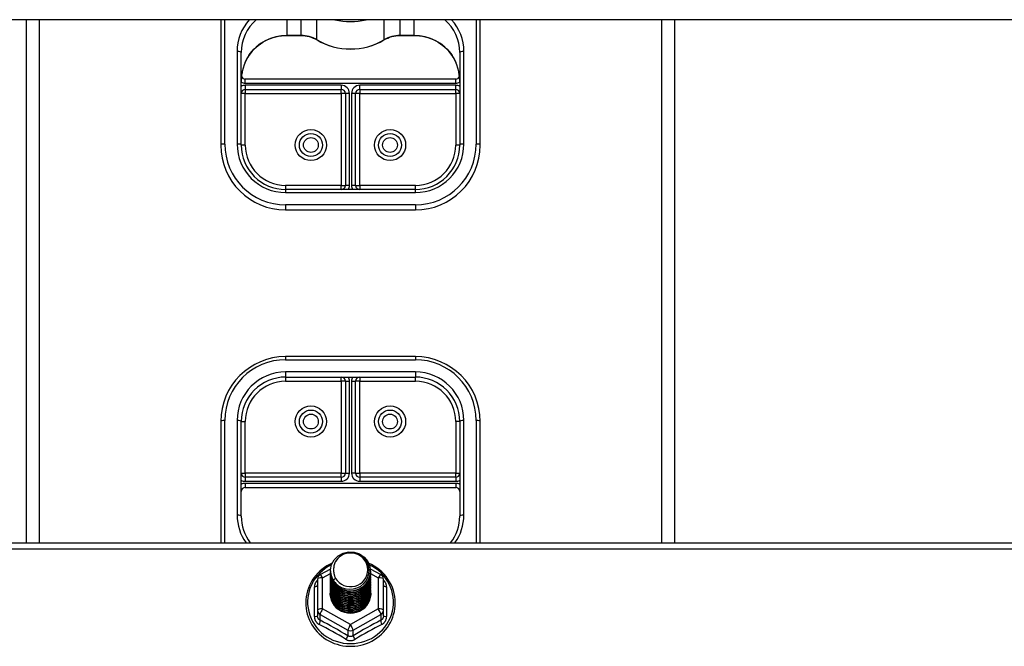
# Model space of a CAD drawing. Header units: inches. Extents: x 56.1 to 140.1, y 40.7 to 61.
# Tile 35 of 89: x 79 to 86.6, y 46.6 to 51.5. Entities that reach past the tile are written whole.
import ezdxf

# ---------------------------------------------------------------- set-up
doc = ezdxf.new("R2010")
doc.units = ezdxf.units.IN
doc.header["$MEASUREMENT"] = 0
doc.layers.add('Visible Edges(ANSI)', color=7, linetype='Continuous', lineweight=25)
doc.layers.add('Visible Tangent Edges(ANSI)', color=7, linetype='Continuous', lineweight=25)

msp = doc.modelspace()

# ---------------------------------------------------------------- linework, layer by layer
at = {"layer": 'Visible Edges(ANSI)'}
for p, q in [((97.1967, 51.4602), (75.5628, 51.4602)), ((79.0628, 51.4602), (79.0628, 47.4313)), ((80.5628, 51.4602), (80.5628, 50.4948)), ((82.5628, 50.4948), (82.5628, 51.4602)), ((84.0628, 47.4313), (84.0628, 51.4602)), ((81.0746, 51.3383), (81.1807, 51.3383)), ((81.9449, 51.3383), (82.051, 51.3383)), ((80.7203, 50.4948), (80.7203, 51.208)), ((82.4053, 51.208), (82.4053, 50.4948)), ((82.3738, 51.0022), (80.7518, 51.0022)), ((80.7518, 50.9234), (81.4919, 50.9234)), ((81.5234, 50.892), (81.5234, 50.1838)), ((81.6022, 50.1838), (81.6022, 50.892)), ((81.6337, 50.9234), (82.3738, 50.9234)), ((82.0628, 50.1523), (81.0628, 50.1523)), ((81.0628, 49.9948), (82.0628, 49.9948)), ((82.0628, 48.8649), (81.0628, 48.8649)), ((81.0628, 48.7074), (82.0628, 48.7074)), ((81.5234, 48.6759), (81.5234, 47.9678)), ((81.6022, 47.9678), (81.6022, 48.6759)), ((80.5628, 48.3649), (80.5628, 47.4313)), ((80.7203, 47.6357), (80.7203, 48.3649)), ((82.4053, 48.3649), (82.4053, 47.6357)), ((82.5628, 47.4313), (82.5628, 48.3649)), ((81.4919, 47.9363), (80.7518, 47.9363)), ((82.3738, 47.9363), (81.6337, 47.9363)), ((80.7518, 47.8575), (82.3738, 47.8575)), ((75.5628, 47.4313), (97.1967, 47.4313)), ((81.329, 47.1861), (81.41, 47.2313)), ((81.4093, 47.2163), (81.4093, 47.2167)), ((81.7148, 47.2317), (81.7966, 47.1861)), ((81.7163, 47.21), (81.7163, 47.2104)), ((81.3089, 47.1517), (81.3089, 46.9121)), ((81.4093, 47.2037), (81.4093, 47.2042)), ((81.4093, 47.1912), (81.4093, 47.1916)), ((81.4093, 47.1787), (81.4093, 47.1791)), ((81.4093, 47.1661), (81.4093, 47.1665)), ((81.4093, 47.1536), (81.4093, 47.154)), ((81.4093, 47.1411), (81.4093, 47.1415)), ((81.7163, 47.1975), (81.7163, 47.1979)), ((81.7163, 47.1849), (81.7163, 47.1853)), ((81.7163, 47.1724), (81.7163, 47.1728)), ((81.7163, 47.1599), (81.7163, 47.1603)), ((81.7163, 47.1473), (81.7163, 47.1477)), ((81.7163, 47.1348), (81.7163, 47.1352)), ((81.8167, 46.9121), (81.8167, 47.1517)), ((81.4093, 47.1285), (81.4093, 47.1289)), ((81.4093, 47.116), (81.4093, 47.1164)), ((81.4093, 47.1034), (81.4093, 47.1038)), ((81.4093, 47.0909), (81.4093, 47.0913)), ((81.4093, 47.0784), (81.4093, 47.0788)), ((81.4093, 47.0658), (81.4093, 47.0662)), ((81.7163, 47.1222), (81.7163, 47.1227)), ((81.7163, 47.1097), (81.7163, 47.1101)), ((81.7163, 47.0972), (81.7163, 47.0976)), ((81.7163, 47.0846), (81.7163, 47.085)), ((81.7163, 47.0721), (81.7163, 47.0725)), ((81.7163, 47.0596), (81.7163, 47.06)), ((81.4093, 47.0533), (81.4093, 47.0537)), ((81.4093, 47.0407), (81.4093, 47.0412)), ((81.7163, 47.047), (81.7163, 47.0474)), ((81.3089, 46.9121), (81.3089, 46.8673)), ((81.8167, 46.8673), (81.8167, 46.9121)), ((81.5441, 46.8963), (81.5431, 46.8906))]:
    msp.add_line(p, q, dxfattribs=at)
at = {"layer": 'Visible Edges(ANSI)', "flags": 128}
for points in [[(80.7779, 51.1834), (80.7904, 51.2007), (80.804, 51.2173), (80.8187, 51.233), (80.8344, 51.2479), (80.851, 51.2617), (80.8685, 51.2746), (80.8867, 51.2864), (80.9057, 51.297), (80.9253, 51.3066), (80.9456, 51.3149), (80.9663, 51.322), (80.9875, 51.3279), (81.0089, 51.3324), (81.0307, 51.3357), (81.0526, 51.3377), (81.0746, 51.3383)], [(81.1807, 51.3383), (81.1971, 51.3378), (81.2134, 51.3362), (81.2295, 51.3334), (81.2454, 51.3297), (81.2609, 51.3248), (81.2761, 51.319), (81.2908, 51.3121), (81.305, 51.3043)], [(81.8206, 51.3043), (81.8347, 51.3121), (81.8495, 51.319), (81.8647, 51.3248), (81.8802, 51.3297), (81.8961, 51.3334), (81.9122, 51.3362), (81.9285, 51.3378), (81.9449, 51.3383)], [(82.051, 51.3383), (82.073, 51.3377), (82.0949, 51.3357), (82.1167, 51.3324), (82.1381, 51.3279), (82.1593, 51.322), (82.18, 51.3149), (82.2002, 51.3066), (82.2199, 51.297), (82.2389, 51.2864), (82.2571, 51.2746), (82.2746, 51.2617), (82.2912, 51.2479), (82.3069, 51.233), (82.3216, 51.2173), (82.3352, 51.2007), (82.3477, 51.1834)], [(81.305, 51.3043), (81.3345, 51.2881), (81.3651, 51.2738), (81.3966, 51.2617), (81.4289, 51.2516), (81.4618, 51.2438), (81.4952, 51.2382), (81.5289, 51.2348), (81.5628, 51.2337), (81.5967, 51.2348), (81.6304, 51.2382), (81.6638, 51.2438), (81.6967, 51.2516), (81.729, 51.2617), (81.7605, 51.2738), (81.7911, 51.2881), (81.8206, 51.3043)], [(80.7779, 51.1834), (80.7709, 51.1726), (80.7644, 51.1613), (80.7526, 51.1376), (80.7426, 51.1128), (80.7346, 51.0872), (80.7283, 51.061), (80.7238, 51.0344), (80.7212, 51.0075), (80.7203, 50.9807)], [(82.4053, 50.9807), (82.4044, 51.0075), (82.4018, 51.0344), (82.3973, 51.061), (82.391, 51.0872), (82.383, 51.1128), (82.373, 51.1376), (82.3612, 51.1613), (82.3547, 51.1726), (82.3477, 51.1834)], [(80.7203, 47.6357), (80.7214, 47.6083), (80.7248, 47.5812), (80.7305, 47.5544), (80.7383, 47.5281), (80.7483, 47.5025), (80.7604, 47.4777), (80.7746, 47.454), (80.7907, 47.4313)], [(82.3349, 47.4313), (82.351, 47.454), (82.3652, 47.4777), (82.3773, 47.5025), (82.3873, 47.5281), (82.3951, 47.5544), (82.4008, 47.5812), (82.4042, 47.6083), (82.4053, 47.6357)], [(81.4302, 47.143), (81.4137, 47.1815), (81.4094, 47.223), (81.4175, 47.264), (81.4373, 47.301), (81.4673, 47.3312), (81.5051, 47.3519), (81.5475, 47.3615), (81.5911, 47.3591), (81.6325, 47.3449), (81.6682, 47.32), (81.6954, 47.2864), (81.7118, 47.2467), (81.7162, 47.2041), (81.7082, 47.162), (81.6884, 47.1237), (81.6584, 47.0924), (81.6207, 47.0705), (81.5783, 47.0598), (81.5346, 47.061), (81.4932, 47.074), (81.4575, 47.0977), (81.4303, 47.1302), (81.4138, 47.1688), (81.4094, 47.2102)], [(81.447, 47.2876), (81.4457, 47.2851), (81.4445, 47.2826), (81.4433, 47.28), (81.4422, 47.2774), (81.4412, 47.2748), (81.4402, 47.2721), (81.4392, 47.2695), (81.4384, 47.2668), (81.4376, 47.2641), (81.4368, 47.2614), (81.4361, 47.2587), (81.4355, 47.2559), (81.435, 47.2532), (81.4345, 47.2504), (81.4341, 47.2476), (81.4337, 47.2448), (81.4334, 47.2421), (81.4331, 47.2393), (81.433, 47.2365), (81.4329, 47.2337), (81.4328, 47.2309), (81.4328, 47.2281), (81.4329, 47.2253), (81.4331, 47.2224)], [(81.4488, 47.1183), (81.4715, 47.0995), (81.4977, 47.0853), (81.5263, 47.0764), (81.5561, 47.0732), (81.5861, 47.0758), (81.615, 47.0841), (81.6416, 47.0979), (81.6648, 47.1166), (81.6836, 47.1394), (81.6972, 47.1656), (81.7051, 47.1938), (81.7068, 47.223), (81.7022, 47.2519), (81.6916, 47.2793), (81.6753, 47.3039), (81.654, 47.3246), (81.6288, 47.3405), (81.6006, 47.3508), (81.5709, 47.3551), (81.541, 47.353), (81.5123, 47.3447), (81.4863, 47.3306), (81.4641, 47.3112), (81.447, 47.2876)], [(81.4214, 47.2737), (81.4006, 47.2638), (81.3806, 47.2527), (81.3614, 47.2402), (81.3431, 47.2265), (81.3258, 47.2117), (81.3095, 47.1958), (81.2944, 47.1788), (81.2804, 47.1609), (81.2678, 47.1421), (81.2564, 47.1225), (81.2464, 47.1022), (81.2379, 47.0814), (81.2308, 47.06), (81.2252, 47.0382), (81.2212, 47.016), (81.2186, 46.9937), (81.2177, 46.9712), (81.2182, 46.9487), (81.2204, 46.9264), (81.2241, 46.9042), (81.2293, 46.8823), (81.236, 46.8608), (81.2442, 46.8397), (81.2538, 46.8193), (81.2648, 46.7996), (81.2772, 46.7806), (81.2908, 46.7624), (81.3056, 46.7452), (81.3216, 46.729), (81.3387, 46.7139), (81.3568, 46.6999), (81.3758, 46.6872), (81.3956, 46.6757), (81.4162, 46.6655), (81.4374, 46.6567), (81.4591, 46.6492), (81.4814, 46.6432), (81.504, 46.6387), (81.5268, 46.6356), (81.5498, 46.634), (81.5729, 46.6339), (81.5959, 46.6353), (81.6188, 46.6382), (81.6414, 46.6426), (81.6637, 46.6484), (81.6856, 46.6557), (81.7068, 46.6643), (81.7275, 46.6743), (81.7474, 46.6857), (81.7665, 46.6983), (81.7847, 46.7121), (81.8019, 46.7271), (81.818, 46.7432), (81.833, 46.7602), (81.8468, 46.7783), (81.8593, 46.7972), (81.8705, 46.8168), (81.8803, 46.8372), (81.8887, 46.8581), (81.8956, 46.8796), (81.901, 46.9014), (81.9048, 46.9236), (81.9072, 46.946), (81.908, 46.9684)], [(81.4093, 47.2163), (81.4093, 47.2118), (81.4095, 47.2073), (81.4099, 47.2029), (81.4104, 47.1984), (81.411, 47.194), (81.4118, 47.1896), (81.4128, 47.1852), (81.4138, 47.1808), (81.415, 47.1765), (81.4164, 47.1722), (81.4179, 47.168), (81.4195, 47.1638), (81.4212, 47.1596), (81.4231, 47.1555), (81.4251, 47.1515), (81.4273, 47.1475), (81.4295, 47.1436), (81.4319, 47.1397), (81.4344, 47.136), (81.4371, 47.1323), (81.4398, 47.1286), (81.4427, 47.1251), (81.4457, 47.1217), (81.4488, 47.1183)], [(81.4093, 47.2037), (81.4106, 47.1846), (81.4145, 47.1658), (81.4209, 47.1477), (81.4298, 47.1306), (81.441, 47.1147), (81.4542, 47.1003), (81.4693, 47.0878), (81.486, 47.0773), (81.504, 47.0689), (81.5231, 47.0629), (81.5428, 47.0594), (81.5628, 47.0584), (81.5828, 47.0599), (81.6025, 47.064), (81.6216, 47.0705), (81.6396, 47.0793), (81.6563, 47.0904), (81.6714, 47.1035), (81.6846, 47.1183), (81.6958, 47.1347), (81.7047, 47.1524), (81.7111, 47.1711), (81.715, 47.1904), (81.7163, 47.21)], [(81.4331, 47.2224), (81.4329, 47.2196), (81.4329, 47.2168), (81.4329, 47.214), (81.4329, 47.2112), (81.433, 47.2084), (81.4332, 47.2056), (81.4335, 47.2028), (81.4338, 47.2001), (81.4342, 47.1973), (81.4346, 47.1945), (81.4351, 47.1918), (81.4357, 47.189), (81.4363, 47.1863), (81.437, 47.1835), (81.4378, 47.1808), (81.4386, 47.1781), (81.4395, 47.1755), (81.4404, 47.1728), (81.4414, 47.1702), (81.4425, 47.1675), (81.4436, 47.165), (81.4448, 47.1624), (81.446, 47.1599), (81.4473, 47.1573)], [(81.908, 46.9684), (81.907, 46.9927), (81.9043, 47.0167), (81.8998, 47.0406), (81.8936, 47.064), (81.8856, 47.087), (81.8759, 47.1093), (81.8645, 47.1309), (81.8517, 47.1516), (81.8373, 47.1714), (81.8214, 47.19), (81.8042, 47.2076), (81.7858, 47.2238), (81.7662, 47.2388), (81.7456, 47.2523), (81.724, 47.2643), (81.7016, 47.2748)], [(81.4093, 47.1912), (81.4106, 47.1721), (81.4145, 47.1533), (81.4209, 47.1352), (81.4298, 47.118), (81.441, 47.1021), (81.4542, 47.0878), (81.4693, 47.0752), (81.486, 47.0647), (81.504, 47.0564), (81.5231, 47.0504), (81.5428, 47.0469), (81.5628, 47.0459), (81.5828, 47.0474), (81.6025, 47.0514), (81.6216, 47.058), (81.6396, 47.0668), (81.6563, 47.0779), (81.6714, 47.0909), (81.6846, 47.1058), (81.6958, 47.1222), (81.7047, 47.1399), (81.7111, 47.1585), (81.715, 47.1778), (81.7163, 47.1975)], [(81.4093, 47.1787), (81.4106, 47.1595), (81.4145, 47.1408), (81.4209, 47.1226), (81.4298, 47.1055), (81.441, 47.0896), (81.4542, 47.0752), (81.4693, 47.0627), (81.486, 47.0522), (81.504, 47.0438), (81.5231, 47.0379), (81.5428, 47.0343), (81.5628, 47.0333), (81.5828, 47.0349), (81.6025, 47.0389), (81.6216, 47.0454), (81.6396, 47.0543), (81.6563, 47.0653), (81.6714, 47.0784), (81.6846, 47.0932), (81.6958, 47.1097), (81.7047, 47.1273), (81.7111, 47.146), (81.715, 47.1653), (81.7163, 47.1849)], [(81.4093, 47.1661), (81.4106, 47.147), (81.4145, 47.1282), (81.4209, 47.1101), (81.4298, 47.0929), (81.441, 47.077), (81.4542, 47.0627), (81.4693, 47.0502), (81.486, 47.0396), (81.504, 47.0313), (81.5231, 47.0253), (81.5428, 47.0218), (81.5628, 47.0208), (81.5828, 47.0223), (81.6025, 47.0264), (81.6216, 47.0329), (81.6396, 47.0417), (81.6563, 47.0528), (81.6714, 47.0658), (81.6846, 47.0807), (81.6958, 47.0971), (81.7047, 47.1148), (81.7111, 47.1334), (81.715, 47.1528), (81.7163, 47.1724)], [(81.4093, 47.1536), (81.4106, 47.1345), (81.4145, 47.1157), (81.4209, 47.0976), (81.4298, 47.0804), (81.441, 47.0645), (81.4542, 47.0502), (81.4693, 47.0376), (81.486, 47.0271), (81.504, 47.0188), (81.5231, 47.0128), (81.5428, 47.0093), (81.5628, 47.0082), (81.5828, 47.0098), (81.6025, 47.0138), (81.6216, 47.0203), (81.6396, 47.0292), (81.6563, 47.0402), (81.6714, 47.0533), (81.6846, 47.0682), (81.6958, 47.0846), (81.7047, 47.1023), (81.7111, 47.1209), (81.715, 47.1402), (81.7163, 47.1599)], [(81.4093, 47.1411), (81.4106, 47.1219), (81.4145, 47.1031), (81.4209, 47.085), (81.4298, 47.0679), (81.441, 47.052), (81.4542, 47.0376), (81.4693, 47.0251), (81.486, 47.0146), (81.504, 47.0062), (81.5231, 47.0002), (81.5428, 46.9967), (81.5628, 46.9957), (81.5828, 46.9972), (81.6025, 47.0013), (81.6216, 47.0078), (81.6396, 47.0166), (81.6563, 47.0277), (81.6714, 47.0408), (81.6846, 47.0556), (81.6958, 47.072), (81.7047, 47.0897), (81.7111, 47.1084), (81.715, 47.1277), (81.7163, 47.1473)], [(81.4093, 47.1285), (81.4106, 47.1094), (81.4145, 47.0906), (81.4209, 47.0725), (81.4298, 47.0553), (81.441, 47.0394), (81.4542, 47.0251), (81.4693, 47.0125), (81.486, 47.002), (81.504, 46.9937), (81.5231, 46.9877), (81.5428, 46.9842), (81.5628, 46.9832), (81.5828, 46.9847), (81.6025, 46.9888), (81.6216, 46.9953), (81.6396, 47.0041), (81.6563, 47.0152), (81.6714, 47.0282), (81.6846, 47.0431), (81.6958, 47.0595), (81.7047, 47.0772), (81.7111, 47.0958), (81.715, 47.1151), (81.7163, 47.1348)], [(81.7162, 47.204), (81.7157, 47.1838), (81.7124, 47.1638), (81.7064, 47.1445), (81.6978, 47.1261), (81.6868, 47.109), (81.6735, 47.0935), (81.6583, 47.0798), (81.6413, 47.0682), (81.6229, 47.0589), (81.6035, 47.0521), (81.5833, 47.0479), (81.5627, 47.0463), (81.5422, 47.0474), (81.522, 47.0511), (81.5025, 47.0574), (81.4842, 47.0662), (81.4672, 47.0772), (81.452, 47.0904), (81.4387, 47.1054), (81.4277, 47.122), (81.4192, 47.1398), (81.4132, 47.1586), (81.4099, 47.178), (81.4094, 47.1977)], [(81.7162, 47.1914), (81.7157, 47.1712), (81.7124, 47.1513), (81.7064, 47.132), (81.6978, 47.1136), (81.6868, 47.0965), (81.6735, 47.0809), (81.6583, 47.0673), (81.6413, 47.0557), (81.6229, 47.0464), (81.6035, 47.0396), (81.5833, 47.0353), (81.5627, 47.0337), (81.5422, 47.0348), (81.522, 47.0385), (81.5025, 47.0449), (81.4842, 47.0536), (81.4672, 47.0647), (81.452, 47.0778), (81.4387, 47.0928), (81.4277, 47.1094), (81.4192, 47.1273), (81.4132, 47.1461), (81.4099, 47.1655), (81.4094, 47.1851)], [(81.7162, 47.1789), (81.7157, 47.1587), (81.7124, 47.1388), (81.7064, 47.1194), (81.6978, 47.101), (81.6868, 47.0839), (81.6735, 47.0684), (81.6583, 47.0547), (81.6413, 47.0431), (81.6229, 47.0339), (81.6035, 47.027), (81.5833, 47.0228), (81.5627, 47.0212), (81.5422, 47.0223), (81.522, 47.026), (81.5025, 47.0323), (81.4842, 47.0411), (81.4672, 47.0521), (81.452, 47.0653), (81.4387, 47.0803), (81.4277, 47.0969), (81.4192, 47.1147), (81.4132, 47.1335), (81.4099, 47.153), (81.4094, 47.1726)], [(81.7162, 47.1663), (81.7157, 47.1461), (81.7124, 47.1262), (81.7064, 47.1069), (81.6978, 47.0885), (81.6868, 47.0714), (81.6735, 47.0559), (81.6583, 47.0422), (81.6413, 47.0306), (81.6229, 47.0213), (81.6035, 47.0145), (81.5833, 47.0103), (81.5627, 47.0087), (81.5422, 47.0097), (81.522, 47.0135), (81.5025, 47.0198), (81.4842, 47.0285), (81.4672, 47.0396), (81.452, 47.0528), (81.4387, 47.0678), (81.4277, 47.0844), (81.4192, 47.1022), (81.4132, 47.121), (81.4099, 47.1404), (81.4094, 47.1601)], [(81.7162, 47.1538), (81.7157, 47.1336), (81.7124, 47.1137), (81.7064, 47.0943), (81.6978, 47.076), (81.6868, 47.0589), (81.6735, 47.0433), (81.6583, 47.0296), (81.6413, 47.0181), (81.6229, 47.0088), (81.6035, 47.002), (81.5833, 46.9977), (81.5627, 46.9961), (81.5422, 46.9972), (81.522, 47.0009), (81.5025, 47.0072), (81.4842, 47.016), (81.4672, 47.0271), (81.452, 47.0402), (81.4387, 47.0552), (81.4277, 47.0718), (81.4192, 47.0897), (81.4132, 47.1085), (81.4099, 47.1279), (81.4094, 47.1475)], [(81.7162, 47.1413), (81.7157, 47.1211), (81.7124, 47.1011), (81.7064, 47.0818), (81.6978, 47.0634), (81.6868, 47.0463), (81.6735, 47.0308), (81.6583, 47.0171), (81.6413, 47.0055), (81.6229, 46.9962), (81.6035, 46.9894), (81.5833, 46.9852), (81.5627, 46.9836), (81.5422, 46.9847), (81.522, 46.9884), (81.5025, 46.9947), (81.4842, 47.0035), (81.4672, 47.0145), (81.452, 47.0277), (81.4387, 47.0427), (81.4277, 47.0593), (81.4192, 47.0771), (81.4132, 47.0959), (81.4099, 47.1153), (81.4094, 47.135)], [(81.4473, 47.1573), (81.4466, 47.1567), (81.4459, 47.1561), (81.4452, 47.1555), (81.4444, 47.1549), (81.4437, 47.1543), (81.443, 47.1537), (81.4423, 47.1531), (81.4416, 47.1525), (81.4409, 47.1519), (81.4402, 47.1513), (81.4394, 47.1507), (81.4387, 47.1501), (81.438, 47.1495), (81.4373, 47.1489), (81.4366, 47.1483), (81.4359, 47.1477), (81.4352, 47.1471), (81.4344, 47.1466), (81.4337, 47.146), (81.433, 47.1454), (81.4323, 47.1448), (81.4316, 47.1442), (81.4309, 47.1436), (81.4302, 47.143)], [(81.4093, 47.116), (81.4106, 47.0969), (81.4145, 47.0781), (81.4209, 47.0599), (81.4298, 47.0428), (81.441, 47.0269), (81.4542, 47.0126), (81.4693, 47), (81.486, 46.9895), (81.504, 46.9812), (81.5231, 46.9752), (81.5428, 46.9716), (81.5628, 46.9706), (81.5828, 46.9722), (81.6025, 46.9762), (81.6216, 46.9827), (81.6396, 46.9916), (81.6563, 47.0026), (81.6714, 47.0157), (81.6846, 47.0306), (81.6958, 47.047), (81.7047, 47.0646), (81.7111, 47.0833), (81.715, 47.1026), (81.7163, 47.1222)], [(81.4093, 47.1034), (81.4106, 47.0843), (81.4145, 47.0655), (81.4209, 47.0474), (81.4298, 47.0302), (81.441, 47.0144), (81.4542, 47), (81.4693, 46.9875), (81.486, 46.9769), (81.504, 46.9686), (81.5231, 46.9626), (81.5428, 46.9591), (81.5628, 46.9581), (81.5828, 46.9596), (81.6025, 46.9637), (81.6216, 46.9702), (81.6396, 46.979), (81.6563, 46.9901), (81.6714, 47.0031), (81.6846, 47.018), (81.6958, 47.0344), (81.7047, 47.0521), (81.7111, 47.0708), (81.715, 47.0901), (81.7163, 47.1097)], [(81.4093, 47.0909), (81.4106, 47.0718), (81.4145, 47.053), (81.4209, 47.0349), (81.4298, 47.0177), (81.441, 47.0018), (81.4542, 46.9875), (81.4693, 46.9749), (81.486, 46.9644), (81.504, 46.9561), (81.5231, 46.9501), (81.5428, 46.9466), (81.5628, 46.9456), (81.5828, 46.9471), (81.6025, 46.9511), (81.6216, 46.9576), (81.6396, 46.9665), (81.6563, 46.9775), (81.6714, 46.9906), (81.6846, 47.0055), (81.6958, 47.0219), (81.7047, 47.0396), (81.7111, 47.0582), (81.715, 47.0775), (81.7163, 47.0972)], [(81.4093, 47.0784), (81.4106, 47.0592), (81.4145, 47.0405), (81.4209, 47.0223), (81.4298, 47.0052), (81.441, 46.9893), (81.4542, 46.9749), (81.4693, 46.9624), (81.486, 46.9519), (81.504, 46.9435), (81.5231, 46.9376), (81.5428, 46.934), (81.5628, 46.933), (81.5828, 46.9345), (81.6025, 46.9386), (81.6216, 46.9451), (81.6396, 46.954), (81.6563, 46.965), (81.6714, 46.9781), (81.6846, 46.9929), (81.6958, 47.0093), (81.7047, 47.027), (81.7111, 47.0457), (81.715, 47.065), (81.7163, 47.0846)], [(81.4093, 47.0658), (81.4106, 47.0467), (81.4145, 47.0279), (81.4209, 47.0098), (81.4298, 46.9926), (81.441, 46.9767), (81.4542, 46.9624), (81.4693, 46.9499), (81.486, 46.9393), (81.504, 46.931), (81.5231, 46.925), (81.5428, 46.9215), (81.5628, 46.9205), (81.5828, 46.922), (81.6025, 46.9261), (81.6216, 46.9326), (81.6396, 46.9414), (81.6563, 46.9525), (81.6714, 46.9655), (81.6846, 46.9804), (81.6958, 46.9968), (81.7047, 47.0145), (81.7111, 47.0331), (81.715, 47.0524), (81.7163, 47.0721)], [(81.4093, 47.0533), (81.4106, 47.0342), (81.4145, 47.0154), (81.4209, 46.9972), (81.4298, 46.9801), (81.441, 46.9642), (81.4542, 46.9499), (81.4693, 46.9373), (81.486, 46.9268), (81.504, 46.9185), (81.5231, 46.9125), (81.5428, 46.9089), (81.5628, 46.9079), (81.5828, 46.9095), (81.6025, 46.9135), (81.6216, 46.92), (81.6396, 46.9289), (81.6563, 46.9399), (81.6714, 46.953), (81.6846, 46.9679), (81.6958, 46.9843), (81.7047, 47.0019), (81.7111, 47.0206), (81.715, 47.0399), (81.7163, 47.0596)], [(81.7162, 47.1287), (81.7157, 47.1085), (81.7124, 47.0886), (81.7064, 47.0693), (81.6978, 47.0509), (81.6868, 47.0338), (81.6735, 47.0182), (81.6583, 47.0046), (81.6413, 46.993), (81.6229, 46.9837), (81.6035, 46.9769), (81.5833, 46.9726), (81.5627, 46.971), (81.5422, 46.9721), (81.522, 46.9759), (81.5025, 46.9822), (81.4842, 46.9909), (81.4672, 47.002), (81.452, 47.0151), (81.4387, 47.0302), (81.4277, 47.0467), (81.4192, 47.0646), (81.4132, 47.0834), (81.4099, 47.1028), (81.4094, 47.1224)], [(81.7162, 47.1162), (81.7157, 47.096), (81.7124, 47.0761), (81.7064, 47.0567), (81.6978, 47.0383), (81.6868, 47.0212), (81.6735, 47.0057), (81.6583, 46.992), (81.6413, 46.9805), (81.6229, 46.9712), (81.6035, 46.9643), (81.5833, 46.9601), (81.5627, 46.9585), (81.5422, 46.9596), (81.522, 46.9633), (81.5025, 46.9696), (81.4842, 46.9784), (81.4672, 46.9895), (81.452, 47.0026), (81.4387, 47.0176), (81.4277, 47.0342), (81.4192, 47.0521), (81.4132, 47.0709), (81.4099, 47.0903), (81.4094, 47.1099)], [(81.7162, 47.1036), (81.7157, 47.0835), (81.7124, 47.0635), (81.7064, 47.0442), (81.6978, 47.0258), (81.6868, 47.0087), (81.6735, 46.9932), (81.6583, 46.9795), (81.6413, 46.9679), (81.6229, 46.9586), (81.6035, 46.9518), (81.5833, 46.9476), (81.5627, 46.946), (81.5422, 46.947), (81.522, 46.9508), (81.5025, 46.9571), (81.4842, 46.9659), (81.4672, 46.9769), (81.452, 46.9901), (81.4387, 47.0051), (81.4277, 47.0217), (81.4192, 47.0395), (81.4132, 47.0583), (81.4099, 47.0777), (81.4094, 47.0974)], [(81.7162, 47.0911), (81.7157, 47.0709), (81.7124, 47.051), (81.7064, 47.0316), (81.6978, 47.0133), (81.6868, 46.9962), (81.6735, 46.9806), (81.6583, 46.967), (81.6413, 46.9554), (81.6229, 46.9461), (81.6035, 46.9393), (81.5833, 46.935), (81.5627, 46.9334), (81.5422, 46.9345), (81.522, 46.9382), (81.5025, 46.9445), (81.4842, 46.9533), (81.4672, 46.9644), (81.452, 46.9775), (81.4387, 46.9925), (81.4277, 47.0091), (81.4192, 47.027), (81.4132, 47.0458), (81.4099, 47.0652), (81.4094, 47.0848)], [(81.7162, 47.0786), (81.7157, 47.0584), (81.7124, 47.0384), (81.7064, 47.0191), (81.6978, 47.0007), (81.6868, 46.9836), (81.6735, 46.9681), (81.6583, 46.9544), (81.6413, 46.9428), (81.6229, 46.9336), (81.6035, 46.9267), (81.5833, 46.9225), (81.5627, 46.9209), (81.5422, 46.922), (81.522, 46.9257), (81.5025, 46.932), (81.4842, 46.9408), (81.4672, 46.9518), (81.452, 46.965), (81.4387, 46.98), (81.4277, 46.9966), (81.4192, 47.0144), (81.4132, 47.0332), (81.4099, 47.0526), (81.4094, 47.0723)], [(81.7162, 47.066), (81.7157, 47.0458), (81.7124, 47.0259), (81.7064, 47.0066), (81.6978, 46.9882), (81.6868, 46.9711), (81.6735, 46.9556), (81.6583, 46.9419), (81.6413, 46.9303), (81.6229, 46.921), (81.6035, 46.9142), (81.5833, 46.9099), (81.5627, 46.9084), (81.5422, 46.9094), (81.522, 46.9132), (81.5025, 46.9195), (81.4842, 46.9282), (81.4672, 46.9393), (81.452, 46.9525), (81.4387, 46.9675), (81.4277, 46.984), (81.4192, 47.0019), (81.4132, 47.0207), (81.4099, 47.0401), (81.4094, 47.0598)], [(81.4093, 47.0407), (81.4106, 47.0216), (81.4145, 47.0028), (81.4209, 46.9847), (81.4298, 46.9676), (81.441, 46.9517), (81.4542, 46.9373), (81.4693, 46.9248), (81.486, 46.9142), (81.504, 46.9059), (81.5231, 46.8999), (81.5428, 46.8964), (81.5628, 46.8954), (81.5828, 46.8969), (81.6025, 46.901), (81.6216, 46.9075), (81.6396, 46.9163), (81.6563, 46.9274), (81.6714, 46.9405), (81.6846, 46.9553), (81.6958, 46.9717), (81.7047, 46.9894), (81.7111, 47.0081), (81.715, 47.0274), (81.7163, 47.047)], [(81.7162, 47.0535), (81.7157, 47.0333), (81.7124, 47.0134), (81.7064, 46.994), (81.6978, 46.9757), (81.6868, 46.9585), (81.6735, 46.943), (81.6583, 46.9293), (81.6413, 46.9178), (81.6229, 46.9085), (81.6035, 46.9017), (81.5833, 46.8974), (81.5627, 46.8958), (81.5422, 46.8969), (81.522, 46.9006), (81.5025, 46.9069), (81.4842, 46.9157), (81.4672, 46.9268), (81.452, 46.9399), (81.4387, 46.9549), (81.4277, 46.9715), (81.4192, 46.9894), (81.4132, 47.0082), (81.4099, 47.0276), (81.4094, 47.0472)], [(81.5431, 46.8906), (81.5361, 46.8918), (81.5293, 46.8932), (81.5225, 46.8949), (81.5159, 46.8969), (81.5093, 46.8992), (81.5029, 46.9017), (81.4965, 46.9046), (81.4903, 46.9077), (81.4843, 46.9111), (81.4784, 46.9147), (81.4727, 46.9186), (81.4672, 46.9228), (81.4619, 46.9271), (81.4568, 46.9317), (81.4519, 46.9365), (81.4473, 46.9415), (81.4429, 46.9468), (81.4387, 46.9522), (81.4348, 46.9578), (81.4312, 46.9635), (81.4279, 46.9694), (81.4248, 46.9755), (81.4221, 46.9816), (81.4196, 46.9879)]]:
    msp.add_lwpolyline(points, dxfattribs=at)
at = {"layer": 'Visible Edges(ANSI)'}
for centre in [(81.2577, 50.4948), (81.8679, 50.4948), (81.2577, 48.3649), (81.8679, 48.3649)]:
    msp.add_circle(centre, 0.0886, dxfattribs=at)
for centre, radius, start, end in [((80.7518, 51.0337), 0.0315, 201.14813, 270), ((82.3738, 51.0337), 0.0315, 270, 338.85185), ((80.7518, 50.892), 0.0315, 90, 180), ((81.4919, 50.892), 0.0315, 0, 90), ((81.6337, 50.892), 0.0315, 90, 180), ((82.3738, 50.892), 0.0315, 0, 90), ((81.0628, 50.4948), 0.5, 180, 270), ((81.0628, 50.4948), 0.3425, 180, 270), ((82.0628, 50.4948), 0.3425, 270, 0), ((82.0628, 50.4948), 0.5, 270, 0), ((81.4919, 50.1838), 0.0315, 270, 0), ((81.6337, 50.1838), 0.0315, 180, 270), ((81.0628, 48.3649), 0.5, 90, 180), ((82.0628, 48.3649), 0.5, 0, 90), ((81.0628, 48.3649), 0.3425, 90, 180), ((81.4919, 48.6759), 0.0315, 0, 90), ((81.6337, 48.6759), 0.0315, 90, 180), ((82.0628, 48.3649), 0.3425, 0, 90), ((80.7518, 47.9678), 0.0315, 180, 270), ((81.4919, 47.9678), 0.0315, 270, 0), ((81.6337, 47.9678), 0.0315, 180, 270), ((82.3738, 47.9678), 0.0315, 270, 0), ((80.7518, 47.826), 0.0315, 90, 180), ((82.3738, 47.826), 0.0315, 0, 90), ((81.3482, 47.1517), 0.0394, 119.17447, 180), ((81.7774, 47.1517), 0.0394, 0, 60.82553)]:
    msp.add_arc(centre, radius, start, end, dxfattribs=at)
for centre, major_axis, start_param, end_param in [((81.5628, 47.2228), (0.1339, 0), 3.671471, 8.899926), ((81.5628, 47.2177), (0.1535, 0), 3.669461, 3.875388), ((81.5628, 47.042), (-0.1585, 0), 6.033204, 9.676411)]:
    msp.add_ellipse(centre, major_axis=major_axis, ratio=0.966998, start_param=start_param, end_param=end_param, dxfattribs=at)
at = {"layer": 'Visible Tangent Edges(ANSI)'}
for p, q in [((79.1618, 51.4602), (79.1618, 47.4313)), ((80.5943, 50.5028), (80.5943, 51.4602)), ((81.0746, 51.3394), (81.0746, 51.4602)), ((81.1807, 51.4602), (81.1807, 51.3394)), ((81.3046, 51.3054), (81.3046, 51.4602)), ((81.821, 51.4602), (81.821, 51.3054)), ((81.9449, 51.3394), (81.9449, 51.4602)), ((82.051, 51.4602), (82.051, 51.3394)), ((82.5313, 51.4602), (82.5313, 50.5028)), ((83.9638, 47.4313), (83.9638, 51.4602)), ((81.0746, 51.3394), (81.0746, 51.3383)), ((81.1807, 51.3394), (81.0746, 51.3394)), ((81.1807, 51.3394), (81.1807, 51.3383)), ((81.9449, 51.3394), (81.9449, 51.3383)), ((82.051, 51.3394), (81.9449, 51.3394)), ((82.051, 51.3394), (82.051, 51.3383)), ((80.6888, 51.216), (80.6888, 50.5028)), ((82.4368, 50.5028), (82.4368, 51.216)), ((80.7518, 50.9707), (80.7518, 51.0022)), ((80.7518, 50.9707), (82.3738, 50.9707)), ((81.4919, 50.9549), (80.7518, 50.9549)), ((80.7518, 50.9549), (80.7518, 50.9234)), ((81.4919, 50.9549), (81.4919, 50.9234)), ((81.6337, 50.9234), (81.6337, 50.9549)), ((82.3738, 50.9549), (81.6337, 50.9549)), ((82.3738, 50.9707), (82.3738, 51.0022)), ((82.3738, 50.9234), (82.3738, 50.9549)), ((80.7518, 50.892), (80.7203, 50.892)), ((80.7518, 50.9234), (80.7518, 50.892)), ((80.7518, 50.892), (81.4919, 50.892)), ((80.7518, 50.4948), (80.7518, 50.892)), ((81.4919, 50.892), (81.4919, 50.9234)), ((81.4919, 50.892), (81.4919, 50.1838)), ((81.5234, 50.892), (81.4919, 50.892)), ((81.5549, 50.892), (81.5234, 50.892)), ((81.5549, 50.1838), (81.5549, 50.892)), ((81.6022, 50.892), (81.5707, 50.892)), ((81.5707, 50.892), (81.5707, 50.1838)), ((81.6337, 50.892), (81.6022, 50.892)), ((81.6337, 50.9234), (81.6337, 50.892)), ((81.6337, 50.892), (82.3738, 50.892)), ((81.6337, 50.1838), (81.6337, 50.892)), ((82.3738, 50.892), (82.3738, 50.9234)), ((82.3738, 50.892), (82.3738, 50.4948)), ((82.4053, 50.892), (82.3738, 50.892)), ((80.7518, 50.4948), (80.7203, 50.4948)), ((82.4053, 50.4948), (82.3738, 50.4948)), ((81.4919, 50.1838), (81.0628, 50.1838)), ((81.0628, 50.1838), (81.0628, 50.1523)), ((81.4919, 50.1523), (81.4919, 50.1838)), ((81.4919, 50.1838), (81.5234, 50.1838)), ((81.5549, 50.1838), (81.5234, 50.1838)), ((81.6022, 50.1838), (81.5707, 50.1838)), ((81.6022, 50.1838), (81.6337, 50.1838)), ((82.0628, 50.1838), (81.6337, 50.1838)), ((81.6337, 50.1838), (81.6337, 50.1523)), ((82.0628, 50.1523), (82.0628, 50.1838)), ((81.0628, 50.1523), (81.0628, 50.1288)), ((81.0628, 50.1288), (82.0628, 50.1288)), ((82.0628, 50.1288), (82.0628, 50.1523)), ((82.0628, 50.0343), (81.0628, 50.0343)), ((81.0628, 50.0343), (81.0628, 49.9948)), ((82.0628, 50.0343), (82.0628, 49.9948)), ((81.0628, 48.8649), (81.0628, 48.8414)), ((81.0628, 48.8414), (82.0628, 48.8414)), ((82.0628, 48.8649), (82.0628, 48.8414)), ((82.0628, 48.7469), (81.0628, 48.7469)), ((81.0628, 48.7469), (81.0628, 48.7074)), ((82.0628, 48.7469), (82.0628, 48.7074)), ((81.0628, 48.7074), (81.0628, 48.6759)), ((81.0628, 48.6759), (81.4919, 48.6759)), ((81.4919, 48.6759), (81.4919, 48.7074)), ((81.4919, 48.6759), (81.4919, 47.9678)), ((81.5234, 48.6759), (81.4919, 48.6759)), ((81.5234, 48.6759), (81.5549, 48.6759)), ((81.5549, 47.9678), (81.5549, 48.6759)), ((81.5707, 48.6759), (81.5707, 47.9678)), ((81.5707, 48.6759), (81.6022, 48.6759)), ((81.6337, 48.6759), (81.6022, 48.6759)), ((81.6337, 48.7074), (81.6337, 48.6759)), ((81.6337, 48.6759), (82.0628, 48.6759)), ((81.6337, 47.9678), (81.6337, 48.6759)), ((82.0628, 48.6759), (82.0628, 48.7074)), ((80.5943, 47.4313), (80.5943, 48.3729)), ((80.6888, 48.3729), (80.6888, 47.6437)), ((80.7203, 48.3649), (80.7518, 48.3649)), ((80.7518, 47.9678), (80.7518, 48.3649)), ((82.3738, 48.3649), (82.3738, 47.9678)), ((82.4053, 48.3649), (82.3738, 48.3649)), ((82.4368, 47.6437), (82.4368, 48.3729)), ((82.5313, 48.3729), (82.5313, 47.4313)), ((80.7203, 47.9678), (80.7518, 47.9678)), ((81.4919, 47.9678), (80.7518, 47.9678)), ((80.7518, 47.9678), (80.7518, 47.9363)), ((80.7518, 47.9363), (80.7518, 47.9048)), ((80.7518, 47.9048), (81.4919, 47.9048)), ((81.4919, 47.9363), (81.4919, 47.9678)), ((81.4919, 47.9678), (81.5234, 47.9678)), ((81.4919, 47.9363), (81.4919, 47.9048)), ((81.5234, 47.9678), (81.5549, 47.9678)), ((81.6022, 47.9678), (81.5707, 47.9678)), ((81.6022, 47.9678), (81.6337, 47.9678)), ((82.3738, 47.9678), (81.6337, 47.9678)), ((81.6337, 47.9678), (81.6337, 47.9363)), ((81.6337, 47.9363), (81.6337, 47.9048)), ((81.6337, 47.9048), (82.3738, 47.9048)), ((82.3738, 47.9678), (82.4053, 47.9678)), ((82.3738, 47.9363), (82.3738, 47.9678)), ((82.3738, 47.9363), (82.3738, 47.9048)), ((80.7518, 47.889), (80.7518, 47.8575)), ((82.3738, 47.889), (80.7518, 47.889)), ((82.3738, 47.889), (82.3738, 47.8575)), ((75.5628, 47.3848), (97.1967, 47.3848)), ((81.3482, 47.1617), (81.4093, 47.1959)), ((81.3482, 46.9222), (81.3482, 47.1617)), ((81.7163, 47.1958), (81.7774, 47.1617)), ((81.7774, 47.1617), (81.7774, 46.9222)), ((81.2846, 46.8644), (81.2846, 47.0916)), ((81.841, 47.0916), (81.841, 46.8644)), ((81.5628, 46.8024), (81.3482, 46.9222)), ((81.7774, 46.9222), (81.5628, 46.8024)), ((81.3285, 46.8792), (81.5431, 46.7594)), ((81.3285, 46.8343), (81.3285, 46.8792)), ((81.5825, 46.7594), (81.7971, 46.8792)), ((81.7971, 46.8792), (81.7971, 46.8343)), ((81.5431, 46.7594), (81.5431, 46.7145)), ((81.5825, 46.7145), (81.5825, 46.7594))]:
    msp.add_line(p, q, dxfattribs=at)
at = {"layer": 'Visible Tangent Edges(ANSI)', "flags": 128}
for points in [[(80.7781, 51.1844), (80.7734, 51.1771), (80.7688, 51.1695), (80.7644, 51.1618), (80.7602, 51.1539), (80.7562, 51.1459), (80.7525, 51.1378), (80.7489, 51.1295), (80.7456, 51.1212), (80.7425, 51.1128), (80.7396, 51.1043), (80.7369, 51.0958), (80.7344, 51.0871), (80.7322, 51.0784), (80.7301, 51.0697), (80.7282, 51.0609), (80.7265, 51.052), (80.7251, 51.0432), (80.7238, 51.0343), (80.7227, 51.0253), (80.7218, 51.0164), (80.7211, 51.0075), (80.7207, 50.9985), (80.7204, 50.9896), (80.7203, 50.9807)], [(82.4053, 50.9807), (82.4052, 50.9896), (82.4049, 50.9985), (82.4044, 51.0075), (82.4038, 51.0164), (82.4029, 51.0253), (82.4018, 51.0343), (82.4005, 51.0432), (82.3991, 51.052), (82.3974, 51.0609), (82.3955, 51.0697), (82.3934, 51.0784), (82.3912, 51.0871), (82.3887, 51.0957), (82.386, 51.1043), (82.3831, 51.1128), (82.38, 51.1212), (82.3767, 51.1295), (82.3731, 51.1378), (82.3694, 51.1459), (82.3654, 51.1539), (82.3612, 51.1618), (82.3568, 51.1695), (82.3522, 51.1771), (82.3475, 51.1844)], [(81.3089, 47.1442), (81.307, 47.1425), (81.3052, 47.1406), (81.3034, 47.1387), (81.3017, 47.1368), (81.3001, 47.1348), (81.2986, 47.1328), (81.2971, 47.1307), (81.2957, 47.1285), (81.2944, 47.1264), (81.2932, 47.1242), (81.292, 47.122), (81.2909, 47.1197), (81.2899, 47.1174), (81.289, 47.1151), (81.2882, 47.1128), (81.2874, 47.1105), (81.2868, 47.1081), (81.2862, 47.1058), (81.2857, 47.1034), (81.2853, 47.101), (81.285, 47.0987), (81.2848, 47.0963), (81.2847, 47.0939), (81.2846, 47.0916)], [(81.841, 47.0916), (81.8409, 47.0939), (81.8408, 47.0963), (81.8406, 47.0987), (81.8403, 47.101), (81.8399, 47.1034), (81.8394, 47.1058), (81.8388, 47.1081), (81.8382, 47.1105), (81.8374, 47.1128), (81.8366, 47.1151), (81.8357, 47.1174), (81.8347, 47.1197), (81.8336, 47.122), (81.8324, 47.1242), (81.8312, 47.1264), (81.8299, 47.1285), (81.8285, 47.1307), (81.827, 47.1328), (81.8255, 47.1348), (81.8239, 47.1368), (81.8222, 47.1387), (81.8204, 47.1406), (81.8186, 47.1425), (81.8167, 47.1442)], [(81.2846, 46.8644), (81.2847, 46.8611), (81.2849, 46.8579), (81.2853, 46.8546), (81.2858, 46.8514), (81.2864, 46.8482), (81.2872, 46.8451), (81.2881, 46.8419), (81.2891, 46.8389), (81.2903, 46.8359), (81.2916, 46.833), (81.2931, 46.8301), (81.2947, 46.8273), (81.2964, 46.8246), (81.2982, 46.822), (81.3001, 46.8195), (81.3022, 46.8171), (81.3043, 46.8148), (81.3066, 46.8126), (81.3089, 46.8105), (81.3114, 46.8085), (81.3139, 46.8067), (81.3165, 46.8049), (81.3192, 46.8033), (81.322, 46.8018)], [(81.3285, 46.8343), (81.3271, 46.835), (81.3257, 46.8358), (81.3243, 46.8367), (81.323, 46.8376), (81.3217, 46.8386), (81.3204, 46.8396), (81.3192, 46.8408), (81.3181, 46.842), (81.317, 46.8432), (81.316, 46.8445), (81.315, 46.8459), (81.3141, 46.8473), (81.3133, 46.8488), (81.3126, 46.8503), (81.3119, 46.8519), (81.3112, 46.8535), (81.3107, 46.8551), (81.3102, 46.8568), (81.3098, 46.8585), (81.3095, 46.8602), (81.3092, 46.862), (81.309, 46.8637), (81.3089, 46.8655), (81.3089, 46.8673)], [(81.8167, 46.8673), (81.8167, 46.8655), (81.8166, 46.8637), (81.8164, 46.862), (81.8161, 46.8602), (81.8158, 46.8585), (81.8154, 46.8568), (81.8149, 46.8551), (81.8144, 46.8535), (81.8137, 46.8519), (81.813, 46.8503), (81.8123, 46.8488), (81.8114, 46.8473), (81.8106, 46.8459), (81.8096, 46.8445), (81.8086, 46.8432), (81.8075, 46.842), (81.8064, 46.8408), (81.8052, 46.8396), (81.8039, 46.8386), (81.8026, 46.8376), (81.8013, 46.8367), (81.7999, 46.8358), (81.7985, 46.835), (81.7971, 46.8343)], [(81.8036, 46.8018), (81.8064, 46.8033), (81.8091, 46.8049), (81.8117, 46.8067), (81.8142, 46.8085), (81.8167, 46.8105), (81.819, 46.8126), (81.8213, 46.8148), (81.8234, 46.8171), (81.8255, 46.8195), (81.8274, 46.822), (81.8292, 46.8246), (81.8309, 46.8273), (81.8325, 46.8301), (81.834, 46.833), (81.8353, 46.8359), (81.8365, 46.8389), (81.8375, 46.8419), (81.8384, 46.8451), (81.8392, 46.8482), (81.8398, 46.8514), (81.8403, 46.8546), (81.8407, 46.8579), (81.8409, 46.8611), (81.841, 46.8644)], [(81.5255, 46.6882), (81.5283, 46.6866), (81.5312, 46.6851), (81.5342, 46.6837), (81.5372, 46.6824), (81.5403, 46.6813), (81.5434, 46.6804), (81.5466, 46.6795), (81.5498, 46.6789), (81.553, 46.6783), (81.5563, 46.6779), (81.5596, 46.6777), (81.5628, 46.6777), (81.5661, 46.6777), (81.5694, 46.678), (81.5726, 46.6783), (81.5759, 46.6789), (81.5791, 46.6795), (81.5822, 46.6804), (81.5853, 46.6813), (81.5884, 46.6825), (81.5915, 46.6837), (81.5944, 46.6851), (81.5973, 46.6866), (81.6001, 46.6882)], [(81.5825, 46.7145), (81.581, 46.7136), (81.5795, 46.7127), (81.5779, 46.712), (81.5763, 46.7112), (81.5747, 46.7106), (81.573, 46.71), (81.5714, 46.7096), (81.5697, 46.7092), (81.568, 46.7089), (81.5663, 46.7087), (81.5645, 46.7085), (81.5628, 46.7085), (81.5611, 46.7085), (81.5594, 46.7087), (81.5576, 46.7089), (81.5559, 46.7092), (81.5543, 46.7096), (81.5526, 46.71), (81.5509, 46.7106), (81.5493, 46.7112), (81.5477, 46.7119), (81.5461, 46.7127), (81.5446, 46.7136), (81.5431, 46.7145)]]:
    msp.add_lwpolyline(points, dxfattribs=at)
at = {"layer": 'Visible Tangent Edges(ANSI)'}
for centre, radius in [((81.2577, 50.4948), 0.1201), ((81.2577, 50.4948), 0.0571), ((81.8679, 50.4948), 0.1201), ((81.8679, 50.4948), 0.0571), ((81.2577, 48.3649), 0.1201), ((81.8679, 48.3649), 0.1201), ((81.2577, 48.3649), 0.0571), ((81.8679, 48.3649), 0.0571)]:
    msp.add_circle(centre, radius, dxfattribs=at)
for centre, radius, start, end in [((80.7518, 51.0337), 0.063, 240, 270), ((80.7518, 50.892), 0.063, 90, 120), ((81.4919, 50.892), 0.063, 0, 90), ((81.6337, 50.892), 0.063, 90, 180), ((82.3738, 51.0337), 0.063, 270, 300), ((82.3738, 50.892), 0.063, 60, 90), ((81.0628, 50.5028), 0.4685, 180, 270), ((81.0628, 50.5028), 0.374, 180, 270), ((81.0628, 50.4948), 0.311, 180, 270), ((82.0628, 50.5028), 0.4685, 270, 0), ((82.0628, 50.5028), 0.374, 270, 0), ((82.0628, 50.4948), 0.311, 270, 0), ((81.4919, 50.1838), 0.063, 330, 0), ((81.6337, 50.1838), 0.063, 180, 210), ((81.0628, 48.3729), 0.4685, 90, 180), ((82.0628, 48.3729), 0.4685, 0, 90), ((81.0628, 48.3729), 0.374, 90, 180), ((82.0628, 48.3729), 0.374, 0, 90), ((81.0628, 48.3649), 0.311, 90, 180), ((81.4919, 48.6759), 0.063, 0, 30), ((81.6337, 48.6759), 0.063, 150, 180), ((82.0628, 48.3649), 0.311, 0, 90), ((80.7518, 47.9678), 0.063, 240, 270), ((81.4919, 47.9678), 0.063, 270, 0), ((81.6337, 47.9678), 0.063, 180, 270), ((82.3738, 47.9678), 0.063, 270, 300), ((80.7518, 47.826), 0.063, 90, 120), ((82.3738, 47.826), 0.063, 60, 90)]:
    msp.add_arc(centre, radius, start, end, dxfattribs=at)
for centre, major_axis, ratio, start_param, end_param in [((81.0746, 51.216), (-0.3858, 0), 0.966998, 5.569665, 6.283185), ((81.0746, 51.208), (-0.3543, 0), 0.966998, 5.455899, 6.283185), ((81.5628, 51.9218), (0.4921, 0), 0.966998, 4.466864, 4.957914), ((82.051, 51.208), (0.3543, 0), 0.966998, 0, 0.827287), ((82.051, 51.216), (0.3858, 0), 0.966998, 0, 0.71352), ((81.0746, 50.9968), (-0.3543, 0), 0.966998, 4.712389, 5.703682), ((81.1807, 51.111), (-0.2362, 0), 0.966998, 4.160149, 4.712389), ((81.9449, 51.111), (-0.2362, 0), 0.966998, 4.712389, 5.264629), ((82.051, 50.9968), (-0.3543, 0), 0.966998, 3.721096, 4.712389), ((81.3212, 51.3314), (-0.0161, -0.0271), 0.133659, 6.062525, 6.283185), ((81.5628, 51.7106), (-0.4921, 0), 0.966998, 1.018556, 2.123037), ((81.8044, 51.3314), (0.0161, -0.0271), 0.133659, 0, 0.220661), ((80.6888, 51.208), (0.0315, 0), 0.254784, 0, 1.570796), ((80.7518, 51.2011), (0.0261, -0.0177), 0.213186, 0, 0.143295), ((82.3738, 51.2011), (-0.0261, -0.0177), 0.213186, 6.139891, 6.283185), ((82.4368, 51.208), (-0.0315, 0), 0.254784, 4.712389, 6.283185), ((80.5943, 50.4948), (-0.0315, 0), 0.254784, 4.712389, 6.283185), ((80.6888, 50.4948), (0.0315, 0), 0.254784, 0, 1.570796), ((82.4368, 50.4948), (-0.0315, 0), 0.254784, 4.712389, 6.283185), ((82.5313, 50.4948), (0.0315, 0), 0.254784, 0, 1.570796), ((80.5943, 48.3649), (-0.0315, 0), 0.254784, 4.712389, 6.283185), ((80.6888, 48.3649), (0.0315, 0), 0.254784, 0, 1.570796), ((82.4368, 48.3649), (-0.0315, 0), 0.254784, 4.712389, 6.283185), ((82.5313, 48.3649), (0.0315, 0), 0.254784, 0, 1.570796), ((81.0746, 47.6437), (-0.3858, 0), 0.966998, 0, 0.605457), ((80.6888, 47.6357), (0.0315, 0), 0.254784, 0, 1.570796), ((82.051, 47.6437), (0.3858, 0), 0.966998, 5.677729, 6.283185), ((82.4368, 47.6357), (-0.0315, 0), 0.254784, 4.712389, 6.283185), ((81.5628, 46.9744), (0.3308, 0), 0.966998, 2.028566, 7.403327), ((81.3482, 47.1517), (-0.0394, 0), 0.254784, 4.712389, 6.283185), ((81.3482, 47.1517), (-0.0192, 0.0344), 0.127392, 4.936728, 6.283185), ((81.7774, 47.1517), (0.0192, 0.0344), 0.127392, 0, 1.346458), ((81.7774, 47.1517), (0.0394, 0), 0.254784, 0, 1.570796), ((81.2695, 47.1069), (0.0394, 0), 0.420933, 5.107073, 6.283185), ((81.8561, 47.1069), (-0.0394, 0), 0.420933, 0, 1.176113), ((81.3482, 46.9121), (-0.0394, 0), 0.254784, 4.712389, 6.283185), ((81.3482, 46.9121), (-0.0394, 0), 0.966998, 0, 1.047198), ((81.3482, 46.9121), (-0.0192, -0.0344), 0.127392, 4.48805, 6.058847), ((81.7774, 46.9121), (0.0394, 0), 0.254784, 0, 1.570796), ((81.7774, 46.9121), (0.0192, -0.0344), 0.127392, 0.224339, 1.795135), ((81.7774, 46.9121), (0.0394, 0), 0.966998, 5.235988, 6.283185), ((81.2695, 46.8673), (0.0394, 0), 0.080687, 5.107073, 6.283185), ((81.3089, 46.8014), (0.0178, 0.0351), 0.295528, 4.874003, 6.050115), ((81.4358, 46.5978), (-0.6046, 0.361), 0.220649, 4.666525, 5.020223), ((81.6898, 46.5978), (-0.6046, -0.361), 0.220649, 4.404555, 4.758253), ((81.8167, 46.8014), (-0.0178, 0.0351), 0.295528, 0.23307, 1.409183), ((81.8561, 46.8673), (-0.0394, 0), 0.080687, 0, 1.176113), ((81.4237, 46.5775), (0.5734, -0.3423), 0.220649, 1.524932, 1.878631), ((81.5628, 46.7923), (-0.0192, -0.0344), 0.127392, 4.48805, 6.058847), ((81.5628, 46.7923), (0.0394, 0), 0.966998, 4.18879, 5.235988), ((81.5628, 46.7923), (0.0192, -0.0344), 0.127392, 0.224339, 1.795135), ((81.7019, 46.5775), (0.5734, 0.3423), 0.220649, 1.262962, 1.61666), ((81.5234, 46.6816), (0.0205, 0.0336), 0.044718, 0.222707, 1.398819), ((81.6022, 46.6816), (-0.0205, 0.0336), 0.044718, 4.884366, 6.060479)]:
    msp.add_ellipse(centre, major_axis=major_axis, ratio=ratio, start_param=start_param, end_param=end_param, dxfattribs=at)

doc.saveas('drawing.dxf')
